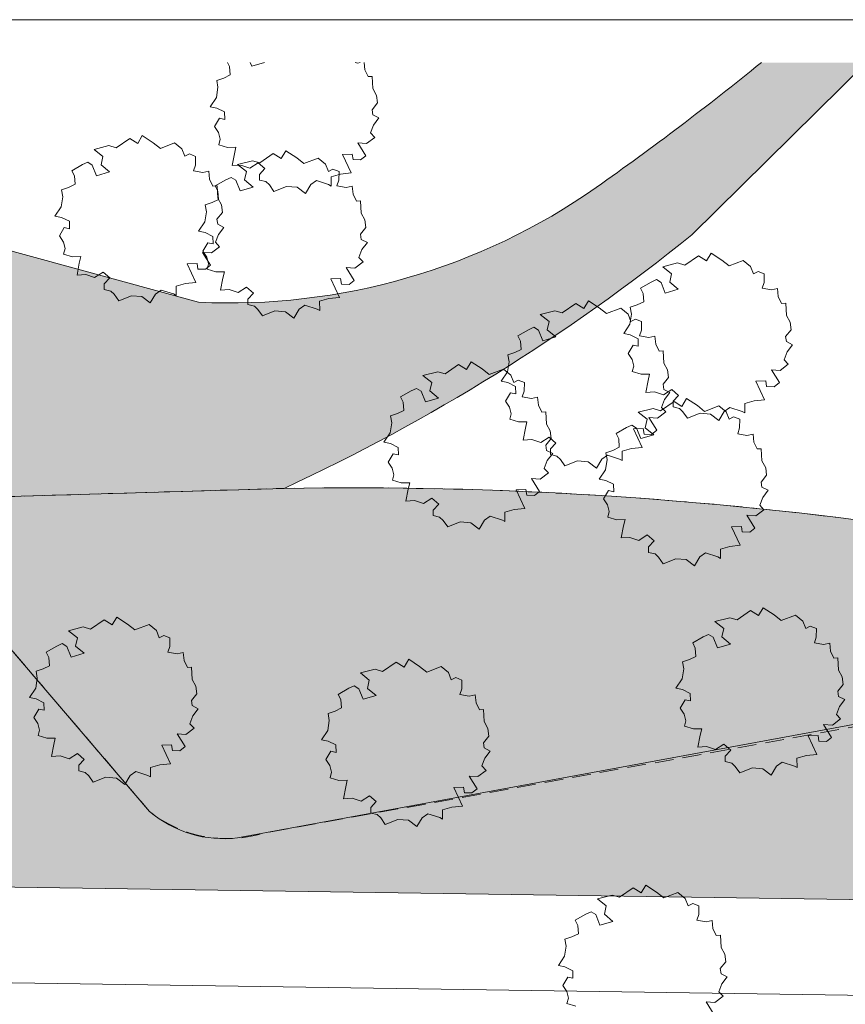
# Model space of a CAD drawing. Header units: millimetres. Extents: x 10 to 777, y -8 to 410.
# Tile 53 of 55: x 255 to 324, y 328 to 410. Entities that reach past the tile are written whole.
import ezdxf
from ezdxf.xclip import XClip

# ---------------------------------------------------------------- set-up
doc = ezdxf.new("R2010")
doc.units = ezdxf.units.MM
doc.header["$MEASUREMENT"] = 0
doc.header["$XCLIPFRAME"] = 0
doc.linetypes.add('B0701', pattern=[2.3412, 1.56, -0.7812])
for name, color, linetype in [('90 Bomen', 7, 'Continuous'), ('90 Terrein omgeving', 7, 'Continuous'), ('90 Terrein omgeving Afdek-arcering', 7, 'Continuous'), ('90 Terrein perceel', 7, 'Continuous'), ('90 Terrein perceel Afdek-arcering', 7, 'Continuous')]:
    doc.layers.add(name, color=color, linetype=linetype)

# ---------------------------------------------------------------- blocks, each defined once
blk = doc.blocks.new('*X26')
at = {"layer": '90 Terrein omgeving Afdek-arcering', "linetype": 'Continuous', "lineweight": 0, "true_color": 0x000000}
blk.add_hatch(color=18, dxfattribs=at).paths.add_polyline_path([(123.169, 406.415), (92.512, 406.415), (97.102, 395.683, -0.333181), (103.27, 395.007, -0.130673), (119.339, 373.141, -0.387248), (112.346, 360.038), (121.163, 339.421), (375.73, 335.655), (376.069, 359.189), (376.081, 360.021), (346.337, 354.948), (273.688, 341.562, -0.20786), (266.331, 343.771), (249.795, 363.104, 0.285852), (245.294, 364.838), (242.591, 364.396), (210.992, 352.698, -0.136872), (195.996, 351.61, -0.055704), (164.402, 360.13, -0.056725), (138.47, 373.334), (127.419, 384.209, -0.149735), (124.204, 394.163, -0.007542)])
blk = doc.blocks.new('*X38')
at = {"layer": '90 Terrein omgeving Afdek-arcering', "linetype": 'Continuous', "lineweight": 0, "true_color": 0x99a3a6}
blk.add_hatch(color=253, dxfattribs=at).paths.add_polyline_path([(209.941, 406.415), (195.771, 406.415), (199.391, 404.239), (231.907, 385.713), (254.653, 370.115), (277.57, 370.8, 0.06099), (311.653, 392.005), (326.236, 406.415), (317.461, 406.415, -0.016454), (303.667, 395.969, -0.166649), (270.414, 386.371), (225.562, 398.637)])
blk = doc.blocks.new('Drawing_2_1', base_point=(195.726, 190.6))
at = {"layer": '90 Terrein perceel Afdek-arcering', "linetype": 'Continuous', "lineweight": 0, "true_color": 0xffdd55}
h = blk.add_hatch(dxfattribs=at)
h.set_pattern_fill('910_Puntjes_B_0001', color=41, style=0, pattern_type=2)
h.set_pattern_definition([(45, (195.72645, 191.39965), (-0.25455844, 0.25455844), [0, -0.24, 0, -0.36]), (110, (196.52645, 191.39965), (0.33828934, 0.12312725), [0, -0.176, 0, -0.304])])
h.paths.add_polyline_path([(131.733, 406.415), (123.17, 406.415, 0.009069), (124.434, 392.116, 0.151605), (127.898, 383.747), (138.47, 373.334, 0.114904), (197.067, 351.433, 0.132021), (210.992, 352.698), (242.591, 364.396, -0.363716), (249.894, 363.01), (266.331, 343.771, 0.246882), (275.745, 341.941), (376.081, 360.021), (376.304, 364.078, -0.062166), (330.48, 367.479, 0.039888), (277.57, 370.8), (254.653, 370.115), (210.906, 367.529), (165.525, 365.351), (149.559, 370.462), (141.717, 374.249), (132.033, 382.602, -0.359964)])
at = {"layer": '90 Bomen', "color": 1, "linetype": 'Continuous', "lineweight": 0}
for p, q in [((273.014, 406.08), (272.843, 406.415)), ((273.065, 405.385), (273.014, 406.08)), ((274.74, 406.415), (274.865, 406.103)), ((274.865, 406.103), (275.93, 406.415)), ((283.504, 406.415), (283.736, 406.373)), ((283.736, 406.373), (283.925, 406.415)), ((284.249, 406.415), (284.309, 405.816)), ((272.52, 405.112), (273.065, 405.385)), ((284.309, 405.816), (284.585, 405.238)), ((284.585, 405.238), (284.936, 405.259)), ((284.936, 405.259), (284.991, 404.237)), ((271.937, 404.918), (272.52, 405.112)), ((272.044, 404.345), (271.937, 404.918)), ((271.907, 403.504), (272.044, 404.345)), ((284.991, 404.237), (285.3, 403.661)), ((285.3, 403.661), (285.379, 403.035)), ((271.388, 402.717), (271.907, 403.504)), ((271.94, 402.608), (271.388, 402.717)), ((285.379, 403.035), (284.922, 402.469)), ((272.595, 402.291), (271.94, 402.608)), ((272.608, 401.66), (272.595, 402.291)), ((284.922, 402.469), (284.987, 402.041)), ((284.987, 402.041), (285.499, 401.781)), ((271.754, 401.064), (272.169, 401.76)), ((272.091, 400.557), (271.754, 401.064)), ((272.169, 401.76), (272.608, 401.66)), ((285.05, 401.181), (284.799, 400.531)), ((285.499, 401.781), (285.05, 401.181)), ((265.332, 399.647), (265.715, 400.302)), ((265.715, 400.302), (266.624, 399.709)), ((272.232, 400.002), (272.091, 400.557)), ((284.799, 400.531), (285.148, 400.148)), ((261.685, 399.154), (262.917, 399.469)), ((262.917, 399.469), (263.529, 399.281)), ((263.529, 399.281), (264.669, 400.064)), ((264.669, 400.064), (265.332, 399.647)), ((266.624, 399.709), (267.226, 399.221)), ((267.226, 399.221), (268.412, 399.689)), ((268.412, 399.689), (269.024, 399.188)), ((272.107, 399.539), (272.232, 400.002)), ((272.848, 399.316), (272.107, 399.539)), ((284.465, 399.641), (283.73, 399.687)), ((283.73, 399.687), (284.399, 398.612)), ((285.148, 400.148), (284.465, 399.641)), ((262.418, 398.567), (261.685, 399.154)), ((269.024, 399.188), (269.269, 398.574)), ((269.269, 398.574), (269.654, 398.768)), ((269.654, 398.768), (270.161, 398.567)), ((273.545, 399.334), (272.848, 399.316)), ((273.233, 397.794), (273.419, 398.792)), ((273.419, 398.792), (273.545, 399.334)), ((275.529, 398.019), (276.668, 398.801)), ((276.668, 398.801), (277.331, 398.385)), ((277.331, 398.385), (277.714, 399.04)), ((277.714, 399.04), (278.624, 398.447)), ((283.267, 398.754), (282.437, 398.726)), ((282.437, 398.726), (283.169, 397.18)), ((283.334, 398.294), (283.267, 398.754)), ((284.399, 398.612), (283.968, 398.274)), ((259.822, 397.364), (260.706, 397.875)), ((260.706, 397.875), (261.157, 398.075)), ((261.157, 398.075), (261.54, 397.837)), ((261.54, 397.837), (261.896, 396.951)), ((262.271, 397.858), (262.418, 398.567)), ((262.975, 397.267), (262.271, 397.858)), ((270.155, 397.841), (269.99, 397.363)), ((270.161, 398.567), (270.155, 397.841)), ((273.955, 397.834), (273.233, 397.794)), ((273.685, 397.892), (274.916, 398.206)), ((274.417, 397.305), (273.685, 397.892)), ((274.705, 397.59), (273.955, 397.834)), ((275.403, 398.041), (274.705, 397.59)), ((274.916, 398.206), (275.529, 398.019)), ((275.972, 397.551), (275.403, 398.041)), ((278.624, 398.447), (279.225, 397.959)), ((279.225, 397.959), (280.411, 398.427)), ((280.411, 398.427), (281.024, 397.926)), ((281.024, 397.926), (281.268, 397.312)), ((283.968, 398.274), (283.334, 398.294)), ((260.044, 396.928), (259.822, 397.364)), ((261.896, 396.951), (262.975, 397.267)), ((269.99, 397.363), (270.766, 397.221)), ((270.766, 397.221), (271.272, 397.334)), ((271.272, 397.334), (271.339, 396.664)), ((274.27, 396.595), (274.417, 397.305)), ((275.51, 397.051), (275.972, 397.551)), ((275.511, 396.585), (275.51, 397.051)), ((281.268, 397.312), (281.653, 397.506)), ((282.292, 397.086), (281.511, 396.862)), ((281.653, 397.506), (282.16, 397.305)), ((282.16, 397.305), (282.154, 396.579)), ((283.169, 397.18), (282.292, 397.086)), ((259.55, 395.961), (260.095, 396.234)), ((260.095, 396.234), (260.044, 396.928)), ((271.339, 396.664), (271.615, 396.086)), ((271.821, 396.102), (272.705, 396.613)), ((272.705, 396.613), (273.156, 396.813)), ((273.156, 396.813), (273.54, 396.575)), ((273.54, 396.575), (273.895, 395.689)), ((274.975, 396.005), (274.27, 396.595)), ((276.052, 396.459), (275.511, 396.585)), ((276.339, 396.181), (276.052, 396.459)), ((276.721, 395.64), (276.339, 396.181)), ((279.796, 396.203), (279.351, 395.461)), ((280.271, 396.538), (279.796, 396.203)), ((281.292, 396.214), (280.271, 396.538)), ((281.513, 396.086), (281.292, 396.214)), ((281.511, 396.862), (281.513, 396.086)), ((282.154, 396.579), (281.99, 396.101)), ((258.968, 395.766), (259.55, 395.961)), ((259.075, 395.194), (258.968, 395.766)), ((271.615, 396.086), (271.966, 396.107)), ((272.043, 395.666), (271.821, 396.102)), ((271.966, 396.107), (272.021, 395.085)), ((272.095, 394.971), (272.043, 395.666)), ((273.895, 395.689), (274.975, 396.005)), ((277.779, 396.054), (276.721, 395.64)), ((278.648, 395.985), (277.779, 396.054)), ((279.351, 395.461), (278.648, 395.985)), ((281.99, 396.101), (282.765, 395.959)), ((282.765, 395.959), (283.272, 396.072)), ((283.272, 396.072), (283.339, 395.402)), ((283.339, 395.402), (283.614, 394.824)), ((258.937, 394.352), (259.075, 395.194)), ((270.967, 394.504), (271.549, 394.698)), ((271.074, 393.931), (270.967, 394.504)), ((271.549, 394.698), (272.095, 394.971)), ((272.021, 395.085), (272.33, 394.509)), ((272.33, 394.509), (272.409, 393.883)), ((283.614, 394.824), (283.966, 394.845)), ((283.966, 394.845), (284.021, 393.823)), ((258.418, 393.565), (258.937, 394.352)), ((270.936, 393.09), (271.074, 393.931)), ((272.409, 393.883), (271.952, 393.317)), ((284.021, 393.823), (284.329, 393.247)), ((258.97, 393.456), (258.418, 393.565)), ((259.625, 393.139), (258.97, 393.456)), ((259.639, 392.508), (259.625, 393.139)), ((270.417, 392.303), (270.936, 393.09)), ((271.952, 393.317), (272.017, 392.889)), ((272.017, 392.889), (272.53, 392.629)), ((284.329, 393.247), (284.409, 392.621)), ((258.784, 391.913), (259.199, 392.608)), ((259.199, 392.608), (259.639, 392.508)), ((270.969, 392.194), (270.417, 392.303)), ((271.625, 391.877), (270.969, 392.194)), ((272.08, 392.029), (271.829, 391.379)), ((272.53, 392.629), (272.08, 392.029)), ((284.409, 392.621), (283.951, 392.055)), ((283.951, 392.055), (284.016, 391.627)), ((259.121, 391.405), (258.784, 391.913)), ((259.262, 390.85), (259.121, 391.405)), ((270.784, 390.65), (271.198, 391.346)), ((271.198, 391.346), (271.638, 391.246)), ((271.638, 391.246), (271.625, 391.877)), ((271.829, 391.379), (272.178, 390.996)), ((284.016, 391.627), (284.529, 391.367)), ((284.529, 391.367), (284.08, 390.767)), ((259.137, 390.387), (259.262, 390.85)), ((259.878, 390.164), (259.137, 390.387)), ((271.496, 390.489), (270.761, 390.535)), ((270.761, 390.535), (271.43, 389.46)), ((271.121, 390.143), (270.784, 390.65)), ((272.178, 390.996), (271.496, 390.489)), ((284.08, 390.767), (283.828, 390.117)), ((312.869, 389.828), (313.252, 390.484)), ((313.252, 390.484), (314.161, 389.89)), ((260.575, 390.182), (259.878, 390.164)), ((260.263, 388.642), (260.449, 389.641)), ((260.449, 389.641), (260.575, 390.182)), ((270.297, 389.603), (269.468, 389.575)), ((269.468, 389.575), (270.199, 388.028)), ((270.364, 389.142), (270.297, 389.603)), ((271.261, 389.588), (271.121, 390.143)), ((271.137, 389.125), (271.261, 389.588)), ((284.177, 389.734), (283.495, 389.227)), ((283.828, 390.117), (284.177, 389.734)), ((309.222, 389.336), (310.454, 389.65)), ((310.454, 389.65), (311.066, 389.462)), ((311.066, 389.462), (312.206, 390.245)), ((312.206, 390.245), (312.869, 389.828)), ((314.161, 389.89), (314.763, 389.403)), ((314.763, 389.403), (315.949, 389.871)), ((315.949, 389.871), (316.561, 389.369)), ((262.434, 388.889), (261.735, 388.438)), ((263.002, 388.399), (262.434, 388.889)), ((270.998, 389.122), (270.364, 389.142)), ((271.43, 389.46), (270.998, 389.122)), ((271.877, 388.902), (271.137, 389.125)), ((272.575, 388.92), (271.877, 388.902)), ((272.448, 388.378), (272.575, 388.92)), ((283.495, 389.227), (282.76, 389.273)), ((282.76, 389.273), (283.429, 388.198)), ((309.955, 388.748), (309.222, 389.336)), ((309.807, 388.039), (309.955, 388.748)), ((316.561, 389.369), (316.806, 388.755)), ((316.806, 388.755), (317.191, 388.95)), ((317.191, 388.95), (317.698, 388.749)), ((317.698, 388.749), (317.692, 388.022)), ((260.985, 388.682), (260.263, 388.642)), ((261.735, 388.438), (260.985, 388.682)), ((262.54, 387.899), (263.002, 388.399)), ((262.541, 387.434), (262.54, 387.899)), ((269.323, 387.934), (268.541, 387.71)), ((270.199, 388.028), (269.323, 387.934)), ((272.263, 387.38), (272.448, 388.378)), ((282.296, 388.34), (281.467, 388.312)), ((281.467, 388.312), (282.198, 386.766)), ((282.364, 387.88), (282.296, 388.34)), ((283.429, 388.198), (282.997, 387.86)), ((307.359, 387.545), (308.243, 388.057)), ((308.243, 388.057), (308.694, 388.256)), ((308.694, 388.256), (309.077, 388.018)), ((309.077, 388.018), (309.432, 387.133)), ((310.512, 387.449), (309.807, 388.039)), ((317.692, 388.022), (317.527, 387.545)), ((263.083, 387.307), (262.541, 387.434)), ((263.369, 387.029), (263.083, 387.307)), ((267.301, 387.386), (266.827, 387.051)), ((268.323, 387.062), (267.301, 387.386)), ((268.544, 386.934), (268.323, 387.062)), ((268.541, 387.71), (268.544, 386.934)), ((272.985, 387.42), (272.263, 387.38)), ((273.734, 387.176), (272.985, 387.42)), ((274.433, 387.627), (273.734, 387.176)), ((275.001, 387.137), (274.433, 387.627)), ((274.539, 386.637), (275.001, 387.137)), ((282.997, 387.86), (282.364, 387.88)), ((307.581, 387.11), (307.359, 387.545)), ((307.632, 386.415), (307.581, 387.11)), ((309.432, 387.133), (310.512, 387.449)), ((317.527, 387.545), (318.303, 387.402)), ((318.303, 387.402), (318.809, 387.516)), ((318.809, 387.516), (318.876, 386.846)), ((263.751, 386.489), (263.369, 387.029)), ((264.809, 386.902), (263.751, 386.489)), ((265.679, 386.834), (264.809, 386.902)), ((266.382, 386.309), (265.679, 386.834)), ((266.827, 387.051), (266.382, 386.309)), ((274.54, 386.171), (274.539, 386.637)), ((281.322, 386.672), (280.54, 386.448)), ((280.54, 386.448), (280.543, 385.672)), ((282.198, 386.766), (281.322, 386.672)), ((300.823, 385.475), (301.963, 386.257)), ((301.963, 386.257), (302.626, 385.841)), ((302.626, 385.841), (303.009, 386.496)), ((303.009, 386.496), (303.918, 385.903)), ((307.087, 386.142), (307.632, 386.415)), ((318.876, 386.846), (319.152, 386.267)), ((319.152, 386.267), (319.503, 386.289)), ((319.503, 386.289), (319.558, 385.266)), ((275.082, 386.045), (274.54, 386.171)), ((275.368, 385.767), (275.082, 386.045)), ((275.75, 385.226), (275.368, 385.767)), ((276.808, 385.64), (275.75, 385.226)), ((277.678, 385.571), (276.808, 385.64)), ((278.381, 385.047), (277.678, 385.571)), ((278.826, 385.789), (278.381, 385.047)), ((279.3, 386.124), (278.826, 385.789)), ((280.322, 385.8), (279.3, 386.124)), ((280.543, 385.672), (280.322, 385.8)), ((298.98, 385.348), (300.211, 385.662)), ((300.211, 385.662), (300.823, 385.475)), ((303.918, 385.903), (304.52, 385.415)), ((304.52, 385.415), (305.706, 385.883)), ((305.706, 385.883), (306.318, 385.381)), ((306.505, 385.947), (307.087, 386.142)), ((306.611, 385.375), (306.505, 385.947)), ((299.712, 384.761), (298.98, 385.348)), ((299.565, 384.051), (299.712, 384.761)), ((306.318, 385.381), (306.563, 384.768)), ((306.474, 384.533), (306.611, 385.375)), ((306.563, 384.768), (306.948, 384.962)), ((306.948, 384.962), (307.455, 384.761)), ((307.455, 384.761), (307.449, 384.035)), ((319.558, 385.266), (319.867, 384.69)), ((319.867, 384.69), (319.946, 384.064)), ((297.116, 383.558), (298, 384.069)), ((298, 384.069), (298.451, 384.269)), ((298.451, 384.269), (298.835, 384.031)), ((298.835, 384.031), (299.19, 383.145)), ((300.269, 383.461), (299.565, 384.051)), ((305.955, 383.747), (306.474, 384.533)), ((307.449, 384.035), (307.285, 383.557)), ((319.946, 384.064), (319.489, 383.498)), ((297.338, 383.122), (297.116, 383.558)), ((297.39, 382.427), (297.338, 383.122)), ((299.19, 383.145), (300.269, 383.461)), ((306.507, 383.638), (305.955, 383.747)), ((307.162, 383.32), (306.507, 383.638)), ((307.176, 382.689), (307.162, 383.32)), ((307.285, 383.557), (308.06, 383.415)), ((308.06, 383.415), (308.567, 383.528)), ((308.567, 383.528), (308.633, 382.858)), ((319.489, 383.498), (319.554, 383.071)), ((319.554, 383.071), (320.067, 382.81)), ((296.262, 381.96), (296.844, 382.154)), ((296.844, 382.154), (297.39, 382.427)), ((306.321, 382.094), (306.736, 382.79)), ((306.736, 382.79), (307.176, 382.689)), ((308.633, 382.858), (308.909, 382.28)), ((308.909, 382.28), (309.26, 382.301)), ((309.26, 382.301), (309.315, 381.279)), ((319.617, 382.211), (319.366, 381.56)), ((320.067, 382.81), (319.617, 382.211)), ((292.821, 380.737), (293.205, 381.392)), ((293.205, 381.392), (294.114, 380.799)), ((296.231, 380.546), (296.369, 381.387)), ((296.369, 381.387), (296.262, 381.96)), ((306.658, 381.587), (306.321, 382.094)), ((306.799, 381.032), (306.658, 381.587)), ((319.366, 381.56), (319.715, 381.178)), ((289.175, 380.244), (290.406, 380.558)), ((290.406, 380.558), (291.019, 380.371)), ((291.019, 380.371), (292.158, 381.153)), ((292.158, 381.153), (292.821, 380.737)), ((294.114, 380.799), (294.715, 380.311)), ((294.715, 380.311), (295.901, 380.779)), ((295.712, 379.759), (296.231, 380.546)), ((295.901, 380.779), (296.514, 380.277)), ((306.674, 380.568), (306.799, 381.032)), ((307.415, 380.345), (306.674, 380.568)), ((309.315, 381.279), (309.624, 380.703)), ((309.624, 380.703), (309.704, 380.077)), ((319.033, 380.671), (318.297, 380.716)), ((318.297, 380.716), (318.967, 379.641)), ((319.715, 381.178), (319.033, 380.671)), ((289.907, 379.657), (289.175, 380.244)), ((289.76, 378.947), (289.907, 379.657)), ((296.264, 379.65), (295.712, 379.759)), ((296.92, 379.333), (296.264, 379.65)), ((296.514, 380.277), (296.759, 379.664)), ((296.759, 379.664), (297.144, 379.858)), ((297.144, 379.858), (297.651, 379.657)), ((297.651, 379.657), (297.644, 378.931)), ((308.112, 380.364), (307.415, 380.345)), ((307.8, 378.824), (307.986, 379.822)), ((307.986, 379.822), (308.112, 380.364)), ((309.704, 380.077), (309.246, 379.511)), ((317.834, 379.784), (317.005, 379.756)), ((317.005, 379.756), (317.736, 378.21)), ((317.901, 379.323), (317.834, 379.784)), ((287.312, 378.454), (288.196, 378.965)), ((288.196, 378.965), (288.647, 379.165)), ((288.647, 379.165), (289.03, 378.927)), ((289.03, 378.927), (289.385, 378.041)), ((290.465, 378.357), (289.76, 378.947)), ((296.933, 378.702), (296.92, 379.333)), ((297.644, 378.931), (297.48, 378.453)), ((308.522, 378.864), (307.8, 378.824)), ((309.272, 378.62), (308.522, 378.864)), ((309.246, 379.511), (309.311, 379.083)), ((309.971, 379.071), (309.272, 378.62)), ((309.311, 379.083), (309.824, 378.823)), ((310.539, 378.58), (309.971, 379.071)), ((318.535, 379.304), (317.901, 379.323)), ((318.967, 379.641), (318.535, 379.304)), ((287.534, 378.018), (287.312, 378.454)), ((287.585, 377.323), (287.534, 378.018)), ((289.385, 378.041), (290.465, 378.357)), ((296.079, 378.106), (296.493, 378.802)), ((296.416, 377.599), (296.079, 378.106)), ((296.493, 378.802), (296.933, 378.702)), ((297.48, 378.453), (298.256, 378.311)), ((298.256, 378.311), (298.762, 378.424)), ((298.762, 378.424), (298.829, 377.754)), ((309.02, 377.293), (310.16, 378.076)), ((309.375, 378.223), (309.123, 377.572)), ((309.824, 378.823), (309.375, 378.223)), ((310.077, 378.081), (310.539, 378.58)), ((310.078, 377.615), (310.077, 378.081)), ((310.16, 378.076), (310.823, 377.659)), ((310.823, 377.659), (311.206, 378.314)), ((311.206, 378.314), (312.115, 377.721)), ((316.86, 378.116), (316.078, 377.892)), ((317.736, 378.21), (316.86, 378.116)), ((287.04, 377.05), (287.585, 377.323)), ((296.556, 377.044), (296.416, 377.599)), ((298.829, 377.754), (299.104, 377.176)), ((299.104, 377.176), (299.456, 377.197)), ((299.456, 377.197), (299.511, 376.175)), ((307.177, 377.166), (308.408, 377.481)), ((308.408, 377.481), (309.02, 377.293)), ((309.472, 377.19), (308.79, 376.683)), ((309.123, 377.572), (309.472, 377.19)), ((310.619, 377.489), (310.078, 377.615)), ((310.906, 377.21), (310.619, 377.489)), ((311.288, 376.67), (310.906, 377.21)), ((312.115, 377.721), (312.717, 377.233)), ((312.717, 377.233), (313.903, 377.701)), ((313.903, 377.701), (314.515, 377.2)), ((314.364, 377.233), (313.918, 376.49)), ((314.838, 377.567), (314.364, 377.233)), ((314.515, 377.2), (314.76, 376.586)), ((315.86, 377.243), (314.838, 377.567)), ((316.081, 377.115), (315.86, 377.243)), ((316.078, 377.892), (316.081, 377.115)), ((286.457, 376.856), (287.04, 377.05)), ((286.564, 376.283), (286.457, 376.856)), ((296.432, 376.581), (296.556, 377.044)), ((297.172, 376.358), (296.432, 376.581)), ((297.87, 376.376), (297.172, 376.358)), ((297.743, 375.834), (297.87, 376.376)), ((307.909, 376.579), (307.177, 377.166)), ((307.762, 375.87), (307.909, 376.579)), ((308.79, 376.683), (308.055, 376.729)), ((308.055, 376.729), (308.724, 375.654)), ((312.346, 377.084), (311.288, 376.67)), ((313.216, 377.015), (312.346, 377.084)), ((313.918, 376.49), (313.216, 377.015)), ((314.76, 376.586), (315.145, 376.78)), ((315.145, 376.78), (315.652, 376.579)), ((315.652, 376.579), (315.646, 375.853)), ((286.427, 375.442), (286.564, 376.283)), ((297.557, 374.836), (297.743, 375.834)), ((299.511, 376.175), (299.819, 375.599)), ((299.819, 375.599), (299.899, 374.973)), ((305.313, 375.376), (306.197, 375.887)), ((306.197, 375.887), (306.648, 376.087)), ((306.648, 376.087), (307.031, 375.849)), ((307.591, 375.796), (306.762, 375.768)), ((306.762, 375.768), (307.493, 374.222)), ((307.031, 375.849), (307.387, 374.963)), ((307.659, 375.336), (307.591, 375.796)), ((308.466, 375.279), (307.762, 375.87)), ((308.724, 375.654), (308.292, 375.316)), ((315.646, 375.853), (315.482, 375.375)), ((285.908, 374.655), (286.427, 375.442)), ((298.28, 374.876), (297.557, 374.836)), ((299.029, 374.632), (298.28, 374.876)), ((299.728, 375.083), (299.029, 374.632)), ((299.899, 374.973), (299.442, 374.407)), ((300.296, 374.593), (299.728, 375.083)), ((305.535, 374.94), (305.313, 375.376)), ((305.587, 374.246), (305.535, 374.94)), ((307.387, 374.963), (308.466, 375.279)), ((308.292, 375.316), (307.659, 375.336)), ((315.482, 375.375), (316.257, 375.233)), ((316.257, 375.233), (316.764, 375.346)), ((316.764, 375.346), (316.83, 374.676)), ((286.46, 374.546), (285.908, 374.655)), ((287.115, 374.229), (286.46, 374.546)), ((287.128, 373.598), (287.115, 374.229)), ((299.442, 374.407), (299.507, 373.979)), ((299.507, 373.979), (300.019, 373.719)), ((299.834, 374.093), (300.296, 374.593)), ((299.835, 373.627), (299.834, 374.093)), ((304.459, 373.778), (305.041, 373.972)), ((305.041, 373.972), (305.587, 374.246)), ((306.617, 374.128), (305.835, 373.904)), ((305.835, 373.904), (305.838, 373.128)), ((307.493, 374.222), (306.617, 374.128)), ((316.83, 374.676), (317.106, 374.098)), ((317.106, 374.098), (317.457, 374.119)), ((317.457, 374.119), (317.512, 373.097)), ((286.274, 373.002), (286.688, 373.698)), ((286.688, 373.698), (287.128, 373.598)), ((299.57, 373.119), (299.319, 372.468)), ((300.019, 373.719), (299.57, 373.119)), ((300.377, 373.501), (299.835, 373.627)), ((300.663, 373.223), (300.377, 373.501)), ((301.045, 372.682), (300.663, 373.223)), ((302.103, 373.096), (301.045, 372.682)), ((302.973, 373.027), (302.103, 373.096)), ((304.121, 373.245), (303.676, 372.502)), ((304.595, 373.579), (304.121, 373.245)), ((304.428, 372.364), (304.566, 373.206)), ((304.566, 373.206), (304.459, 373.778)), ((305.617, 373.256), (304.595, 373.579)), ((305.838, 373.128), (305.617, 373.256)), ((317.512, 373.097), (317.821, 372.521)), ((286.611, 372.495), (286.274, 373.002)), ((286.752, 371.94), (286.611, 372.495)), ((299.319, 372.468), (299.668, 372.086)), ((303.676, 372.502), (302.973, 373.027)), ((303.909, 371.577), (304.428, 372.364)), ((317.821, 372.521), (317.9, 371.895)), ((286.627, 371.477), (286.752, 371.94)), ((287.368, 371.254), (286.627, 371.477)), ((298.985, 371.579), (298.25, 371.625)), ((298.25, 371.625), (298.919, 370.55)), ((299.668, 372.086), (298.985, 371.579)), ((304.461, 371.468), (303.909, 371.577)), ((305.116, 371.151), (304.461, 371.468)), ((317.9, 371.895), (317.443, 371.329)), ((288.065, 371.272), (287.368, 371.254)), ((287.753, 369.732), (287.939, 370.73)), ((287.939, 370.73), (288.065, 371.272)), ((297.787, 370.692), (296.957, 370.664)), ((296.957, 370.664), (297.689, 369.118)), ((297.854, 370.232), (297.787, 370.692)), ((304.276, 369.925), (304.69, 370.62)), ((304.69, 370.62), (305.13, 370.52)), ((305.13, 370.52), (305.116, 371.151)), ((317.443, 371.329), (317.508, 370.901)), ((317.508, 370.901), (318.021, 370.641)), ((318.021, 370.641), (317.572, 370.041)), ((288.475, 369.772), (287.753, 369.732)), ((289.225, 369.528), (288.475, 369.772)), ((289.923, 369.979), (289.225, 369.528)), ((290.492, 369.489), (289.923, 369.979)), ((298.487, 370.212), (297.854, 370.232)), ((298.919, 370.55), (298.487, 370.212)), ((304.612, 369.417), (304.276, 369.925)), ((317.572, 370.041), (317.32, 369.391)), ((290.03, 368.989), (290.492, 369.489)), ((290.031, 368.523), (290.03, 368.989)), ((296.812, 369.024), (296.031, 368.8)), ((297.689, 369.118), (296.812, 369.024)), ((304.753, 368.862), (304.612, 369.417)), ((317.669, 369.008), (316.987, 368.501)), ((317.32, 369.391), (317.669, 369.008)), ((290.572, 368.397), (290.031, 368.523)), ((290.859, 368.119), (290.572, 368.397)), ((294.316, 368.141), (293.871, 367.398)), ((294.791, 368.475), (294.316, 368.141)), ((295.812, 368.152), (294.791, 368.475)), ((296.033, 368.024), (295.812, 368.152)), ((296.031, 368.8), (296.033, 368.024)), ((304.628, 368.399), (304.753, 368.862)), ((305.369, 368.176), (304.628, 368.399)), ((306.066, 368.194), (305.369, 368.176)), ((305.94, 367.653), (306.066, 368.194)), ((316.987, 368.501), (316.252, 368.547)), ((316.252, 368.547), (316.921, 367.472)), ((291.241, 367.578), (290.859, 368.119)), ((292.298, 367.992), (291.241, 367.578)), ((293.168, 367.923), (292.298, 367.992)), ((293.871, 367.398), (293.168, 367.923)), ((305.754, 366.654), (305.94, 367.653)), ((315.788, 367.614), (314.959, 367.586)), ((314.959, 367.586), (315.69, 366.04)), ((315.856, 367.154), (315.788, 367.614)), ((316.921, 367.472), (316.489, 367.134)), ((306.476, 366.694), (305.754, 366.654)), ((307.226, 366.45), (306.476, 366.694)), ((307.925, 366.901), (307.226, 366.45)), ((308.493, 366.411), (307.925, 366.901)), ((316.489, 367.134), (315.856, 367.154)), ((308.031, 365.911), (308.493, 366.411)), ((308.032, 365.445), (308.031, 365.911)), ((314.814, 365.946), (314.032, 365.722)), ((314.032, 365.722), (314.035, 364.946)), ((315.69, 366.04), (314.814, 365.946)), ((308.574, 365.319), (308.032, 365.445)), ((308.86, 365.041), (308.574, 365.319)), ((309.242, 364.5), (308.86, 365.041)), ((310.3, 364.914), (309.242, 364.5)), ((311.17, 364.845), (310.3, 364.914)), ((311.873, 364.321), (311.17, 364.845)), ((312.318, 365.063), (311.873, 364.321)), ((312.792, 365.398), (312.318, 365.063)), ((313.814, 365.074), (312.792, 365.398)), ((314.035, 364.946), (313.814, 365.074)), ((317.23, 360.161), (317.614, 360.816)), ((317.614, 360.816), (318.523, 360.223)), ((263.2, 359.383), (263.584, 360.038)), ((263.584, 360.038), (264.493, 359.445)), ((313.584, 359.668), (314.815, 359.982)), ((314.815, 359.982), (315.428, 359.795)), ((315.428, 359.795), (316.567, 360.577)), ((316.567, 360.577), (317.23, 360.161)), ((318.523, 360.223), (319.124, 359.735)), ((319.124, 359.735), (320.31, 360.203)), ((320.31, 360.203), (320.923, 359.701)), ((259.554, 358.89), (260.785, 359.205)), ((260.785, 359.205), (261.398, 359.017)), ((261.398, 359.017), (262.538, 359.8)), ((262.538, 359.8), (263.2, 359.383)), ((264.493, 359.445), (265.094, 358.957)), ((265.094, 358.957), (266.28, 359.425)), ((266.28, 359.425), (266.893, 358.924)), ((314.316, 359.081), (313.584, 359.668)), ((314.169, 358.371), (314.316, 359.081)), ((320.923, 359.701), (321.168, 359.088)), ((321.168, 359.088), (321.552, 359.282)), ((321.552, 359.282), (322.06, 359.081)), ((322.06, 359.081), (322.053, 358.355)), ((260.287, 358.303), (259.554, 358.89)), ((260.139, 357.594), (260.287, 358.303)), ((266.893, 358.924), (267.138, 358.31)), ((267.138, 358.31), (267.523, 358.505)), ((267.523, 358.505), (268.03, 358.303)), ((268.03, 358.303), (268.024, 357.577)), ((311.72, 357.878), (312.604, 358.389)), ((312.604, 358.389), (313.055, 358.589)), ((313.055, 358.589), (313.439, 358.351)), ((313.439, 358.351), (313.794, 357.465)), ((314.874, 357.781), (314.169, 358.371)), ((322.053, 358.355), (321.889, 357.877)), ((257.691, 357.1), (258.575, 357.611)), ((258.575, 357.611), (259.026, 357.811)), ((259.026, 357.811), (259.409, 357.573)), ((259.409, 357.573), (259.764, 356.687)), ((260.844, 357.003), (260.139, 357.594)), ((268.024, 357.577), (267.859, 357.099)), ((311.942, 357.442), (311.72, 357.878)), ((311.994, 356.747), (311.942, 357.442)), ((313.794, 357.465), (314.874, 357.781)), ((321.889, 357.877), (322.664, 357.735)), ((322.664, 357.735), (323.171, 357.848)), ((323.171, 357.848), (323.238, 357.178)), ((257.913, 356.664), (257.691, 357.1)), ((257.964, 355.97), (257.913, 356.664)), ((259.764, 356.687), (260.844, 357.003)), ((267.859, 357.099), (268.635, 356.957)), ((268.635, 356.957), (269.141, 357.07)), ((269.141, 357.07), (269.208, 356.4)), ((311.448, 356.474), (311.994, 356.747)), ((323.238, 357.178), (323.513, 356.6)), ((323.513, 356.6), (323.865, 356.621)), ((323.865, 356.621), (323.92, 355.599)), ((257.419, 355.697), (257.964, 355.97)), ((269.208, 356.4), (269.484, 355.822)), ((269.484, 355.822), (269.835, 355.843)), ((269.835, 355.843), (269.89, 354.821)), ((285.805, 355.485), (286.945, 356.267)), ((286.945, 356.267), (287.607, 355.851)), ((287.607, 355.851), (287.991, 356.506)), ((287.991, 356.506), (288.9, 355.913)), ((288.9, 355.913), (289.501, 355.425)), ((289.501, 355.425), (290.687, 355.893)), ((290.687, 355.893), (291.3, 355.391)), ((310.866, 356.28), (311.448, 356.474)), ((310.973, 355.707), (310.866, 356.28)), ((256.836, 355.502), (257.419, 355.697)), ((256.943, 354.93), (256.836, 355.502)), ((283.961, 355.358), (285.192, 355.672)), ((284.693, 354.771), (283.961, 355.358)), ((285.192, 355.672), (285.805, 355.485)), ((291.3, 355.391), (291.545, 354.778)), ((291.545, 354.778), (291.93, 354.972)), ((291.93, 354.972), (292.437, 354.771)), ((310.835, 354.866), (310.973, 355.707)), ((323.92, 355.599), (324.228, 355.023)), ((324.228, 355.023), (324.308, 354.397)), ((256.806, 354.088), (256.943, 354.93)), ((269.89, 354.821), (270.199, 354.245)), ((270.199, 354.245), (270.278, 353.619)), ((282.982, 354.079), (283.433, 354.279)), ((283.433, 354.279), (283.816, 354.041)), ((284.546, 354.061), (284.693, 354.771)), ((292.437, 354.771), (292.43, 354.045)), ((310.316, 354.079), (310.835, 354.866)), ((324.308, 354.397), (323.851, 353.831)), ((256.287, 353.301), (256.806, 354.088)), ((256.839, 353.192), (256.287, 353.301)), ((270.278, 353.619), (269.821, 353.053)), ((282.098, 353.568), (282.982, 354.079)), ((282.32, 353.132), (282.098, 353.568)), ((283.816, 354.041), (284.171, 353.155)), ((284.171, 353.155), (285.251, 353.471)), ((285.251, 353.471), (284.546, 354.061)), ((292.43, 354.045), (292.266, 353.567)), ((292.266, 353.567), (293.042, 353.425)), ((293.042, 353.425), (293.548, 353.538)), ((293.548, 353.538), (293.615, 352.868)), ((310.868, 353.97), (310.316, 354.079)), ((311.524, 353.653), (310.868, 353.97)), ((311.537, 353.022), (311.524, 353.653)), ((323.851, 353.831), (323.915, 353.403)), ((323.915, 353.403), (324.428, 353.143)), ((257.494, 352.875), (256.839, 353.192)), ((257.507, 352.244), (257.494, 352.875)), ((269.821, 353.053), (269.886, 352.625)), ((269.886, 352.625), (270.398, 352.365)), ((282.371, 352.437), (282.32, 353.132)), ((293.615, 352.868), (293.89, 352.29)), ((310.683, 352.426), (311.097, 353.122)), ((311.097, 353.122), (311.537, 353.022)), ((323.979, 352.543), (323.728, 351.893)), ((324.428, 353.143), (323.979, 352.543)), ((256.653, 351.649), (257.068, 352.344)), ((257.068, 352.344), (257.507, 352.244)), ((269.949, 351.765), (269.698, 351.115)), ((270.398, 352.365), (269.949, 351.765)), ((281.243, 351.97), (281.826, 352.164)), ((281.35, 351.397), (281.243, 351.97)), ((281.826, 352.164), (282.371, 352.437)), ((293.89, 352.29), (294.242, 352.311)), ((294.242, 352.311), (294.297, 351.289)), ((311.02, 351.919), (310.683, 352.426)), ((311.16, 351.364), (311.02, 351.919)), ((323.728, 351.893), (324.076, 351.51)), ((256.99, 351.141), (256.653, 351.649)), ((257.131, 350.586), (256.99, 351.141)), ((269.698, 351.115), (270.047, 350.732)), ((281.213, 350.556), (281.35, 351.397)), ((294.297, 351.289), (294.606, 350.713)), ((311.036, 350.901), (311.16, 351.364)), ((311.777, 350.678), (311.036, 350.901)), ((323.394, 351.003), (322.659, 351.049)), ((322.659, 351.049), (323.328, 349.974)), ((324.076, 351.51), (323.394, 351.003)), ((257.006, 350.123), (257.131, 350.586)), ((257.747, 349.9), (257.006, 350.123)), ((269.364, 350.225), (268.629, 350.271)), ((268.629, 350.271), (269.298, 349.196)), ((270.047, 350.732), (269.364, 350.225)), ((280.694, 349.769), (281.213, 350.556)), ((294.685, 350.087), (294.228, 349.521)), ((294.606, 350.713), (294.685, 350.087)), ((312.474, 350.696), (311.777, 350.678)), ((312.162, 349.156), (312.347, 350.154)), ((312.347, 350.154), (312.474, 350.696)), ((322.196, 350.116), (321.366, 350.088)), ((321.366, 350.088), (322.097, 348.542)), ((322.263, 349.656), (322.196, 350.116)), ((258.444, 349.918), (257.747, 349.9)), ((258.132, 348.378), (258.318, 349.377)), ((258.318, 349.377), (258.444, 349.918)), ((268.166, 349.339), (267.336, 349.311)), ((267.336, 349.311), (268.068, 347.764)), ((268.233, 348.878), (268.166, 349.339)), ((269.298, 349.196), (268.867, 348.858)), ((281.246, 349.66), (280.694, 349.769)), ((281.901, 349.343), (281.246, 349.66)), ((281.914, 348.712), (281.901, 349.343)), ((294.228, 349.521), (294.293, 349.093)), ((312.884, 349.196), (312.162, 349.156)), ((313.633, 348.952), (312.884, 349.196)), ((314.332, 349.403), (313.633, 348.952)), ((314.9, 348.913), (314.332, 349.403)), ((322.896, 349.636), (322.263, 349.656)), ((323.328, 349.974), (322.896, 349.636)), ((258.854, 348.418), (258.132, 348.378)), ((259.604, 348.174), (258.854, 348.418)), ((260.302, 348.625), (259.604, 348.174)), ((260.871, 348.135), (260.302, 348.625)), ((268.867, 348.858), (268.233, 348.878)), ((281.06, 348.116), (281.474, 348.812)), ((281.474, 348.812), (281.914, 348.712)), ((294.293, 349.093), (294.805, 348.832)), ((294.805, 348.832), (294.356, 348.233)), ((314.438, 348.413), (314.9, 348.913)), ((314.439, 347.947), (314.438, 348.413)), ((321.221, 348.448), (320.439, 348.224)), ((322.097, 348.542), (321.221, 348.448)), ((260.409, 347.635), (260.871, 348.135)), ((260.41, 347.17), (260.409, 347.635)), ((267.191, 347.67), (266.41, 347.446)), ((268.068, 347.764), (267.191, 347.67)), ((281.397, 347.609), (281.06, 348.116)), ((281.538, 347.054), (281.397, 347.609)), ((294.356, 348.233), (294.105, 347.582)), ((294.105, 347.582), (294.454, 347.2)), ((314.981, 347.821), (314.439, 347.947)), ((315.268, 347.543), (314.981, 347.821)), ((315.649, 347.002), (315.268, 347.543)), ((318.725, 347.565), (318.28, 346.823)), ((319.199, 347.9), (318.725, 347.565)), ((320.221, 347.576), (319.199, 347.9)), ((320.442, 347.448), (320.221, 347.576)), ((320.439, 348.224), (320.442, 347.448)), ((260.951, 347.043), (260.41, 347.17)), ((261.238, 346.765), (260.951, 347.043)), ((261.62, 346.225), (261.238, 346.765)), ((264.695, 346.787), (264.25, 346.045)), ((265.17, 347.122), (264.695, 346.787)), ((266.191, 346.798), (265.17, 347.122)), ((266.412, 346.67), (266.191, 346.798)), ((266.41, 347.446), (266.412, 346.67)), ((281.413, 346.591), (281.538, 347.054)), ((293.771, 346.693), (293.036, 346.739)), ((293.036, 346.739), (293.705, 345.664)), ((294.454, 347.2), (293.771, 346.693)), ((316.707, 347.416), (315.649, 347.002)), ((317.577, 347.347), (316.707, 347.416)), ((318.28, 346.823), (317.577, 347.347)), ((262.678, 346.638), (261.62, 346.225)), ((263.547, 346.57), (262.678, 346.638)), ((264.25, 346.045), (263.547, 346.57)), ((282.154, 346.368), (281.413, 346.591)), ((282.851, 346.386), (282.154, 346.368)), ((282.725, 345.844), (282.851, 346.386)), ((282.539, 344.846), (282.725, 345.844)), ((284.709, 345.093), (284.011, 344.642)), ((285.278, 344.603), (284.709, 345.093)), ((292.573, 345.806), (291.743, 345.778)), ((291.743, 345.778), (292.475, 344.232)), ((292.64, 345.346), (292.573, 345.806)), ((293.274, 345.326), (292.64, 345.346)), ((293.705, 345.664), (293.274, 345.326)), ((283.261, 344.886), (282.539, 344.846)), ((284.011, 344.642), (283.261, 344.886)), ((284.816, 344.103), (285.278, 344.603)), ((284.817, 343.637), (284.816, 344.103)), ((285.358, 343.511), (284.817, 343.637)), ((285.645, 343.233), (285.358, 343.511)), ((289.577, 343.589), (289.102, 343.255)), ((290.598, 343.266), (289.577, 343.589)), ((291.598, 344.138), (290.817, 343.914)), ((290.817, 343.914), (290.819, 343.138)), ((292.475, 344.232), (291.598, 344.138)), ((286.027, 342.692), (285.645, 343.233)), ((287.084, 343.106), (286.027, 342.692)), ((287.954, 343.037), (287.084, 343.106)), ((288.657, 342.512), (287.954, 343.037)), ((289.102, 343.255), (288.657, 342.512)), ((290.819, 343.138), (290.598, 343.266)), ((305.606, 336.6), (306.746, 337.382)), ((306.746, 337.382), (307.408, 336.965)), ((307.408, 336.965), (307.792, 337.621)), ((307.792, 337.621), (308.701, 337.028)), ((308.701, 337.028), (309.302, 336.54)), ((309.302, 336.54), (310.488, 337.008)), ((310.488, 337.008), (311.101, 336.506)), ((303.762, 336.473), (304.993, 336.787)), ((304.494, 335.886), (303.762, 336.473)), ((304.993, 336.787), (305.606, 336.6)), ((311.101, 336.506), (311.346, 335.892)), ((311.346, 335.892), (311.731, 336.087)), ((311.731, 336.087), (312.238, 335.886)), ((301.899, 334.683), (302.783, 335.194)), ((302.783, 335.194), (303.234, 335.393)), ((303.234, 335.393), (303.617, 335.156)), ((304.347, 335.176), (304.494, 335.886)), ((312.238, 335.886), (312.231, 335.159)), ((302.121, 334.247), (301.899, 334.683)), ((303.617, 335.156), (303.972, 334.27)), ((303.972, 334.27), (305.052, 334.586)), ((305.052, 334.586), (304.347, 335.176)), ((312.231, 335.159), (312.067, 334.682)), ((312.067, 334.682), (312.843, 334.539)), ((312.843, 334.539), (313.349, 334.653)), ((313.349, 334.653), (313.416, 333.983)), ((301.627, 333.279), (302.172, 333.552)), ((302.172, 333.552), (302.121, 334.247)), ((313.416, 333.983), (313.691, 333.405)), ((301.044, 333.084), (301.627, 333.279)), ((301.151, 332.512), (301.044, 333.084)), ((313.691, 333.405), (314.043, 333.426)), ((314.043, 333.426), (314.098, 332.403)), ((301.014, 331.671), (301.151, 332.512)), ((314.098, 332.403), (314.407, 331.828)), ((300.495, 330.884), (301.014, 331.671)), ((314.486, 331.201), (314.029, 330.636)), ((314.407, 331.828), (314.486, 331.201)), ((301.047, 330.775), (300.495, 330.884)), ((301.702, 330.457), (301.047, 330.775)), ((301.715, 329.826), (301.702, 330.457)), ((314.029, 330.636), (314.094, 330.208)), ((300.861, 329.231), (301.275, 329.927)), ((301.275, 329.927), (301.715, 329.826)), ((314.094, 330.208), (314.606, 329.947)), ((314.606, 329.947), (314.157, 329.348)), ((301.198, 328.724), (300.861, 329.231)), ((301.339, 328.169), (301.198, 328.724)), ((314.157, 329.348), (313.906, 328.697)), ((313.906, 328.697), (314.255, 328.315)), ((301.214, 327.706), (301.339, 328.169)), ((313.572, 327.808), (312.837, 327.853)), ((312.837, 327.853), (313.506, 326.779)), ((314.255, 328.315), (313.572, 327.808)), ((301.955, 327.483), (301.214, 327.706))]:
    blk.add_line(p, q, dxfattribs=at)
at = {"layer": '90 Terrein omgeving', "color": 2, "linetype": 'Continuous', "lineweight": 0, "flags": 128}
for points in [[(92.512, 406.415), (97.102, 395.683, -0.333181), (103.27, 395.007, -0.130673), (119.339, 373.141, -0.387248), (112.346, 360.038), (121.163, 339.421), (375.73, 335.655), (376.069, 359.189), (376.081, 360.021), (346.337, 354.948), (273.688, 341.562, -0.20786), (266.331, 343.771), (249.795, 363.104, 0.285852), (245.294, 364.838), (242.591, 364.396), (210.992, 352.698, -0.136872), (195.996, 351.61, -0.055704), (164.402, 360.13, -0.056725), (138.47, 373.334), (127.419, 384.209, -0.149735), (124.204, 394.163, -0.007542), (123.169, 406.415)], [(317.461, 406.415, -0.016454), (303.667, 395.969, -0.166649), (270.414, 386.371), (225.562, 398.637), (209.941, 406.415)], [(326.236, 406.415), (311.653, 392.005, -0.06099), (277.57, 370.8, -0.039888), (330.48, 367.479, 0.062166), (376.304, 364.078), (376.918, 406.415)]]:
    blk.add_lwpolyline(points, format="xyb", dxfattribs=at)
at = {"layer": '90 Terrein omgeving', "color": 9, "linetype": 'Continuous', "lineweight": 0, "flags": 128}
for points in [[(195.771, 406.415), (199.391, 404.239), (231.907, 385.713), (254.653, 370.115), (277.57, 370.8, 0.06099), (311.653, 392.005), (326.236, 406.415)], [(317.461, 406.415, -0.016454), (303.667, 395.969, -0.166649), (270.414, 386.371), (225.562, 398.637), (209.941, 406.415)]]:
    blk.add_lwpolyline(points, format="xyb", dxfattribs=at)
at = {"layer": '90 Terrein omgeving', "color": 2, "linetype": 'Continuous', "lineweight": 0, "flags": 128}
blk.add_lwpolyline([(375.615, 327.656), (375.73, 335.655), (121.163, 339.421), (124.607, 331.369)], close=True, dxfattribs=at)
blk.add_lwpolyline([(375.615, 327.656), (124.607, 331.369), (149.798, 272.468, -0.340746), (252.563, 325.466, -0.068067), (278.302, 316.791, 0.04296), (294.941, 309.33, 0.049721), (334.046, 301.818), (347.285, 300.853, 0.023413), (375.227, 300.701)], format="xyb", close=True, dxfattribs=at)
at = {"layer": '90 Terrein perceel', "color": 2, "linetype": 'B0701', "lineweight": 0, "flags": 128}
blk.add_lwpolyline([(131.733, 406.415, 0.359964), (132.033, 382.602), (141.717, 374.249), (149.559, 370.462), (165.525, 365.351), (210.906, 367.529), (254.653, 370.115), (277.57, 370.8, -0.039888), (330.48, 367.479, 0.062166), (376.304, 364.078), (376.081, 360.021), (275.745, 341.941, -0.246882), (266.331, 343.771), (249.894, 363.01, 0.363716), (242.591, 364.396), (210.992, 352.698, -0.132021), (197.067, 351.433, -0.114904), (138.47, 373.334), (127.898, 383.747, -0.151605), (124.434, 392.116, -0.009069), (123.17, 406.415)], format="xyb", dxfattribs=at)
at = {"layer": '90 Terrein omgeving', "color": 4, "linetype": 'Continuous', "lineweight": 0}
for name in ['*X26', '*X38']:
    blk.add_blockref(name, (0, 0), dxfattribs=at)

msp = doc.modelspace()

# ---------------------------------------------------------------- linework, layer by layer
at = {"color": 1, "linetype": 'Continuous', "lineweight": 0, "flags": 128}
msp.add_lwpolyline([(584, 10), (584, 410), (10, 410), (10, 10)], close=True, dxfattribs=at)

# ---------------------------------------------------------------- next in the draw order: block references
at = {"color": 4, "linetype": 'Continuous', "lineweight": 0}
ref = msp.add_blockref('Drawing_2_1', (195.726, 190.6), dxfattribs=at)
XClip(ref).set_block_clipping_path([(13.0206592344, 12.916219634), (383.2510991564, 406.4150374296)])

doc.saveas('drawing.dxf')
